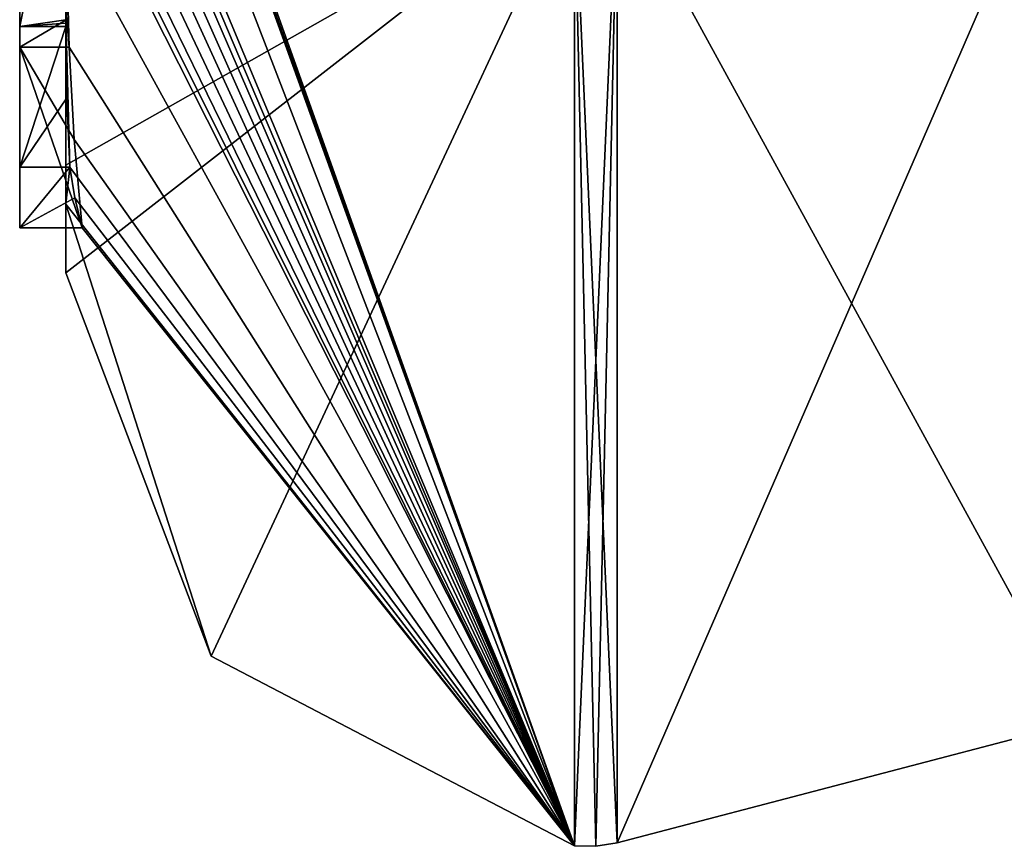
# Model space of a CAD drawing. Extents: x -23 to 470, y -2000 to 0.
# Tile 1 of 198: x -4.6 to -0.33, y -1993.98 to -1990.4. Entities that reach past the tile are written whole.
import ezdxf

# ---------------------------------------------------------------- set-up
doc = ezdxf.new("R2010")
doc.units = 0
doc.header["$LTSCALE"] = 64.718028
for name, color, linetype in [('1140', 7, 'CONTINUOUS'), ('1145', 7, 'CONTINUOUS'), ('1146', 7, 'CONTINUOUS'), ('1147', 7, 'CONTINUOUS'), ('1148', 7, 'CONTINUOUS'), ('1153', 7, 'CONTINUOUS'), ('1154', 7, 'CONTINUOUS'), ('1176', 7, 'CONTINUOUS'), ('1189', 7, 'CONTINUOUS'), ('1190', 7, 'CONTINUOUS'), ('1304', 7, 'CONTINUOUS'), ('1312', 7, 'CONTINUOUS'), ('1313', 7, 'CONTINUOUS')]:
    doc.layers.add(name, color=color, linetype=linetype)

msp = doc.modelspace()

# ---------------------------------------------------------------- linework, layer by layer
at = {"layer": '1140', "linetype": 'CONTINUOUS'}
for points in [[(-4.4, -1989.4289, -5.8867), (-4.4, -1990.4027, -6.449), (-4.4, -1990.0083, -4.8832), (-4.4, -1989.4289, -5.8867)], [(-4.4, -1991.0336, 4.2391), (-4.4, -1989.7984, 7.9665), (-4.4, -1990.4027, -6.449), (-4.4, -1991.0336, 4.2391)], [(-4.4, -1990.4027, -6.449), (-4.4, -1989.7984, 7.9665), (-4.4, -1990.1, 0.0124), (-4.4, -1990.4027, -6.449)], [(-4.4, -1990.0083, -4.8832), (-4.4, -1990.4027, -6.449), (-4.4, -1990.0213, -1.6862), (-4.4, -1990.0083, -4.8832)], [(-4.4, -1990.0213, -1.6862), (-4.4, -1990.4027, -6.449), (-4.4, -1990.1, 0.0124), (-4.4, -1990.0213, -1.6862)], [(-4.4, -1991.2014, -3.4001), (-4.4, -1991.0336, 4.2391), (-4.4, -1990.4027, -6.449), (-4.4, -1991.2014, -3.4001)], [(-4.4, -1991.5), (-4.4, -1991.0336, 4.2391), (-4.4, -1991.2014, -3.4001), (-4.4, -1991.5)]]:
    msp.add_3dface(points, dxfattribs=at)
at = {"layer": '1145', "linetype": 'CONTINUOUS'}
for points in [[(-4.4, -1988.2671, -10.7532), (-4.4, -1987.8058, -11.4205), (-2.1949, -1993.9825), (-4.4, -1988.2671, -10.7532)], [(-4.4, -1987.8058, -11.4205), (-4.3995, -1987.8416, -11.46), (-2.1949, -1993.9825), (-4.4, -1987.8058, -11.4205)], [(-4.3995, -1987.8416, -11.46), (-4.3978, -1987.8775, -11.4994), (-2.1949, -1993.9825), (-4.3995, -1987.8416, -11.46)], [(-2.1949, -1993.9825), (-4.3978, -1987.8775, -11.4994), (-2.1949, -1989.7843, -12.921), (-2.1949, -1993.9825)], [(-4.4, -1988.7017, -10.0683), (-4.4, -1988.2671, -10.7532), (-2.1949, -1993.9825), (-4.4, -1988.7017, -10.0683)], [(-4.4, -1988.7949, -9.9103), (-4.4, -1988.7017, -10.0683), (-2.1949, -1993.9825), (-4.4, -1988.7949, -9.9103)], [(-4.4, -1988.8863, -9.752), (-4.4, -1988.7949, -9.9103), (-2.1949, -1993.9825), (-4.4, -1988.8863, -9.752)], [(-4.4, -1989.024, -9.5097), (-4.4, -1988.8863, -9.752), (-2.1949, -1993.9825), (-4.4, -1989.024, -9.5097)], [(-4.4, -1989.1649, -9.2696), (-4.4, -1989.024, -9.5097), (-2.1949, -1993.9825), (-4.4, -1989.1649, -9.2696)], [(-4.3999, -1989.3164, -9.0071), (-4.4, -1989.1649, -9.2696), (-2.1949, -1993.9825), (-4.3999, -1989.3164, -9.0071)], [(-4.3998, -1989.4678, -8.7448), (-4.3999, -1989.3164, -9.0071), (-2.1949, -1993.9825), (-4.3998, -1989.4678, -8.7448)], [(-4.3998, -1989.5639, -8.5462), (-4.3998, -1989.4678, -8.7448), (-2.1949, -1993.9825), (-4.3998, -1989.5639, -8.5462)], [(-4.4, -1989.6238, -8.3457), (-4.3998, -1989.5639, -8.5462), (-2.1949, -1993.9825), (-4.4, -1989.6238, -8.3457)], [(-4.4, -1989.9704, -7.5706), (-4.4, -1989.6238, -8.3457), (-2.1949, -1993.9825), (-4.4, -1989.9704, -7.5706)], [(-4.3963, -1990.4022, -6.8513), (-4.4, -1989.9704, -7.5706), (-4.3852, -1990.5214, -6.9201), (-4.3963, -1990.4022, -6.8513)], [(-4.3852, -1990.5214, -6.9201), (-4.4, -1989.9704, -7.5706), (-2.1949, -1993.9825), (-4.3852, -1990.5214, -6.9201)], [(-4.4, -1991.2014, -3.4001), (-4.4, -1990.4027, -6.449), (-4.3825, -1991.0415, -5.411), (-4.4, -1991.2014, -3.4001)], [(-4.3825, -1991.0415, -5.411), (-4.4, -1990.4027, -6.449), (-4.3951, -1990.7404, -5.9326), (-4.3825, -1991.0415, -5.411)], [(-4.3951, -1990.7404, -5.9326), (-4.4, -1990.4027, -6.449), (-4.3999, -1990.4176, -6.4575), (-4.3951, -1990.7404, -5.9326)], [(-4.3998, -1990.4324, -6.4661), (-4.3951, -1990.7404, -5.9326), (-4.3999, -1990.4176, -6.4575), (-4.3998, -1990.4324, -6.4661)], [(-4.3645, -1990.9212, -6.2275), (-4.3852, -1990.5214, -6.9201), (-2.1949, -1993.9825), (-4.3645, -1990.9212, -6.2275)], [(-4.3293, -1991.3048, -5.563), (-4.3645, -1990.9212, -6.2275), (-2.1949, -1993.9825), (-4.3293, -1991.3048, -5.563)], [(-4.4, -1991.2014, -3.4001), (-4.3825, -1991.0415, -5.411), (-2.1949, -1993.9825), (-4.4, -1991.2014, -3.4001)], [(-4.3825, -1991.0415, -5.411), (-4.3603, -1991.174, -5.4875), (-2.1949, -1993.9825), (-4.3825, -1991.0415, -5.411)], [(-4.4, -1991.5), (-4.4, -1991.2014, -3.4001), (-3.7691, -1993.1602), (-4.4, -1991.5)], [(-3.7691, -1993.1602), (-4.4, -1991.2014, -3.4001), (-2.1949, -1993.9825), (-3.7691, -1993.1602)], [(-4.3603, -1991.174, -5.4875), (-4.3293, -1991.3048, -5.563), (-2.1949, -1993.9825), (-4.3603, -1991.174, -5.4875)]]:
    msp.add_3dface(points, dxfattribs=at)
at = {"layer": '1146', "linetype": 'CONTINUOUS'}
for points in [[(-4.4, -1991.0336, 4.2391), (-4.4, -1991.5), (-2.1949, -1989.7843, 12.921), (-4.4, -1991.0336, 4.2391)], [(-4.4, -1991.0336, 4.2391), (-2.1949, -1989.7843, 12.921), (-4.3979, -1989.8875, 8.0179), (-4.4, -1991.0336, 4.2391)], [(-4.4, -1991.5), (-3.7691, -1993.1602), (-2.1949, -1989.7843, 12.921), (-4.4, -1991.5)], [(-4.4, -1989.7984, 7.9665), (-4.4, -1991.0336, 4.2391), (-4.3979, -1989.8875, 8.0179), (-4.4, -1989.7984, 7.9665)], [(-3.7691, -1993.1602), (-2.1949, -1993.9825), (-2.1949, -1989.7843, 12.921), (-3.7691, -1993.1602)]]:
    msp.add_3dface(points, dxfattribs=at)
at = {"layer": '1147', "linetype": 'CONTINUOUS'}
for points in [[(0, -1993.444), (0, -1989.3483, 12.6046), (-2.0094, -1993.9698, 0), (0, -1993.444)], [(-2.0094, -1993.9698, 0), (0, -1989.3483, 12.6046), (-2.0094, -1989.7739, 12.9135), (-2.0094, -1993.9698, 0)]]:
    msp.add_3dface(points, dxfattribs=at)
at = {"layer": '1148', "linetype": 'CONTINUOUS'}
for points in [[(0, -1989.3483, -12.6046), (0, -1993.444), (-2.0094, -1989.7739, -12.9135), (0, -1989.3483, -12.6046)], [(0, -1993.444), (-2.0094, -1993.9698, 0), (-2.0094, -1989.7739, -12.9135), (0, -1993.444)]]:
    msp.add_3dface(points, dxfattribs=at)
at = {"layer": '1153', "linetype": 'CONTINUOUS'}
for points in [[(-2.0094, -1993.9698, 0), (-2.1949, -1989.7843, -12.921), (-2.0094, -1989.7739, -12.9135), (-2.0094, -1993.9698, 0)], [(-2.1949, -1993.9825), (-2.1949, -1989.7843, -12.921), (-2.1016, -1993.9849, 0), (-2.1949, -1993.9825)], [(-2.1949, -1989.7843, -12.921), (-2.0094, -1993.9698, 0), (-2.1016, -1993.9849, 0), (-2.1949, -1989.7843, -12.921)]]:
    msp.add_3dface(points, dxfattribs=at)
at = {"layer": '1154', "linetype": 'CONTINUOUS'}
for points in [[(-2.1949, -1989.7843, 12.921), (-2.1949, -1993.9825), (-2.0094, -1989.7739, 12.9135), (-2.1949, -1989.7843, 12.921)], [(-2.0094, -1989.7739, 12.9135), (-2.1949, -1993.9825), (-2.1016, -1993.9849, 0), (-2.0094, -1989.7739, 12.9135)], [(-2.0094, -1993.9698, 0), (-2.0094, -1989.7739, 12.9135), (-2.1016, -1993.9849, 0), (-2.0094, -1993.9698, 0)]]:
    msp.add_3dface(points, dxfattribs=at)
at = {"layer": '1176', "linetype": 'CONTINUOUS'}
for points in [[(-4.6, -1987.9233, -5.4201), (-4.6, -1990.5214, -6.9201), (-4.6, -1990.4324, -6.4661), (-4.6, -1987.9233, -5.4201)], [(-4.6, -1989.4289, -5.8867), (-4.6, -1987.9233, -5.4201), (-4.6, -1990.4324, -6.4661), (-4.6, -1989.4289, -5.8867)], [(-4.6, -1991.3048, -5.563), (-4.6, -1991.0415, -5.411), (-4.6, -1990.4324, -6.4661), (-4.6, -1991.3048, -5.563)], [(-4.6, -1990.5214, -6.9201), (-4.6, -1991.3048, -5.563), (-4.6, -1990.4324, -6.4661), (-4.6, -1990.5214, -6.9201)]]:
    msp.add_3dface(points, dxfattribs=at)
at = {"layer": '1189', "linetype": 'CONTINUOUS'}
for points in [[(-4.3951, -1990.7404, -5.9326), (-4.3998, -1990.4324, -6.4661), (-4.6, -1991.0415, -5.411), (-4.3951, -1990.7404, -5.9326)], [(-4.6, -1991.0415, -5.411), (-4.3998, -1990.4324, -6.4661), (-4.6, -1990.4324, -6.4661), (-4.6, -1991.0415, -5.411)], [(-4.3825, -1991.0415, -5.411), (-4.3951, -1990.7404, -5.9326), (-4.6, -1991.0415, -5.411), (-4.3825, -1991.0415, -5.411)]]:
    msp.add_3dface(points, dxfattribs=at)
at = {"layer": '1190', "linetype": 'CONTINUOUS'}
for points in [[(-4.3603, -1991.174, -5.4875), (-4.3825, -1991.0415, -5.411), (-4.6, -1991.3048, -5.563), (-4.3603, -1991.174, -5.4875)], [(-4.3825, -1991.0415, -5.411), (-4.6, -1991.0415, -5.411), (-4.6, -1991.3048, -5.563), (-4.3825, -1991.0415, -5.411)], [(-4.3293, -1991.3048, -5.563), (-4.3603, -1991.174, -5.4875), (-4.6, -1991.3048, -5.563), (-4.3293, -1991.3048, -5.563)]]:
    msp.add_3dface(points, dxfattribs=at)
at = {"layer": '1304', "linetype": 'CONTINUOUS'}
for points in [[(-4.4, -1990.4027, -6.449), (-4.4, -1989.4289, -5.8867), (-4.6, -1990.4324, -6.4661), (-4.4, -1990.4027, -6.449)], [(-4.4, -1989.4289, -5.8867), (-4.6, -1989.4289, -5.8867), (-4.6, -1990.4324, -6.4661), (-4.4, -1989.4289, -5.8867)], [(-4.3999, -1990.4176, -6.4575), (-4.4, -1990.4027, -6.449), (-4.6, -1990.4324, -6.4661), (-4.3999, -1990.4176, -6.4575)], [(-4.3998, -1990.4324, -6.4661), (-4.3999, -1990.4176, -6.4575), (-4.6, -1990.4324, -6.4661), (-4.3998, -1990.4324, -6.4661)]]:
    msp.add_3dface(points, dxfattribs=at)
at = {"layer": '1312', "linetype": 'CONTINUOUS'}
for points in [[(-4.3963, -1990.4022, -6.8513), (-4.6, -1990.5214, -6.9201), (-4.6, -1987.9233, -5.4201), (-4.3963, -1990.4022, -6.8513)], [(-4.3963, -1990.4022, -6.8513), (-4.3852, -1990.5214, -6.9201), (-4.6, -1990.5214, -6.9201), (-4.3963, -1990.4022, -6.8513)]]:
    msp.add_3dface(points, dxfattribs=at)
at = {"layer": '1313', "linetype": 'CONTINUOUS'}
for points in [[(-4.3852, -1990.5214, -6.9201), (-4.3645, -1990.9212, -6.2275), (-4.6, -1990.5214, -6.9201), (-4.3852, -1990.5214, -6.9201)], [(-4.3645, -1990.9212, -6.2275), (-4.3293, -1991.3048, -5.563), (-4.6, -1990.5214, -6.9201), (-4.3645, -1990.9212, -6.2275)], [(-4.3293, -1991.3048, -5.563), (-4.6, -1991.3048, -5.563), (-4.6, -1990.5214, -6.9201), (-4.3293, -1991.3048, -5.563)]]:
    msp.add_3dface(points, dxfattribs=at)

doc.saveas('drawing.dxf')
